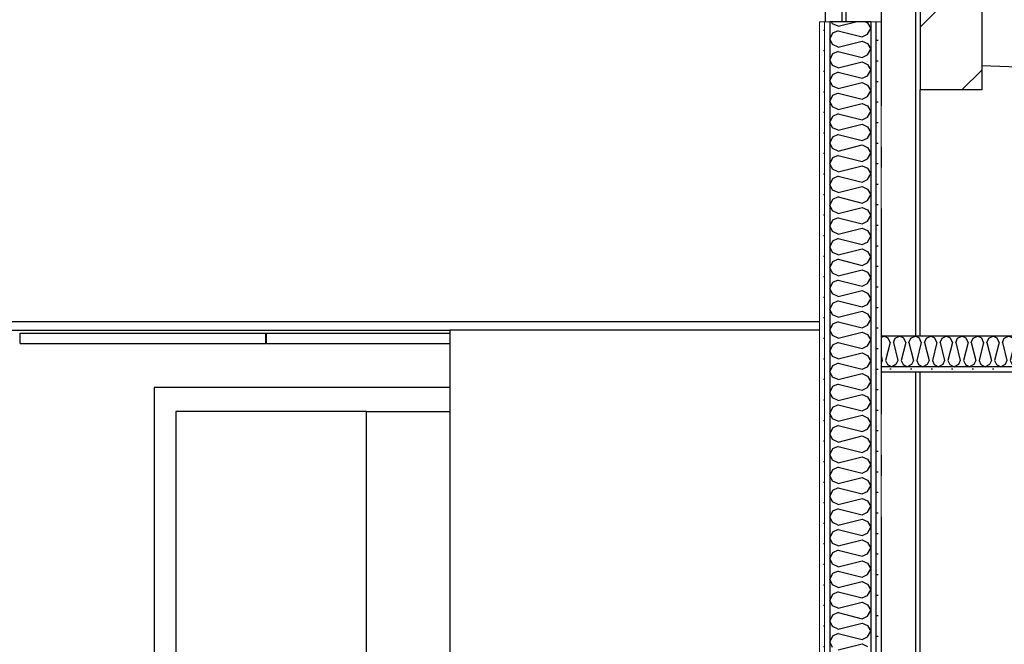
# Model space of a CAD drawing. Header units: millimetres. Extents: x -82116 to -58113, y 850 to 13065.
# Tile 45 of 78: x -67171 to -64773, y 5305 to 6825. Entities that reach past the tile are written whole.
import ezdxf
from ezdxf.enums import TextEntityAlignment as Align

# ---------------------------------------------------------------- set-up
doc = ezdxf.new("R2010")
doc.units = ezdxf.units.MM
doc.header["$LTSCALE"] = 0.5
doc.header["$MEASUREMENT"] = 0
doc.linetypes.add('Akselinje', pattern=[1500, 1000, -200, 100, -200])
doc.linetypes.add('PLINE', pattern=[0])
for name, color, linetype in [('0(Nye konstruksjoner)', 7, 'Continuous'), ('222- Søyler', 7, 'Continuous'), ('223- Bjelker', 7, 'Continuous'), ('223- Bjelker (Skravur)', 7, 'Continuous'), ('2411 Bærende innervegger betong', 7, 'Continuous'), ('242- Ikke-bærende innervegger (Skravur)(Nye konstruksjoner)', 7, 'Continuous'), ('242- Ikke-bærende innervegger(Nye konstruksjoner)', 7, 'Continuous'), ('244- Vinduer_ dører_ foldevegger(Nye konstruksjoner)', 7, 'Continuous'), ('245- Skjørt(Nye konstruksjoner)', 7, 'Continuous'), ('251- Frittbærende dekker', 7, 'Continuous'), ('256- Faste himlinger og overflatebehandling (Skravur)(Nye konstruksjoner)', 7, 'Continuous'), ('256- Faste himlinger og overflatebehandling(Nye konstruksjoner)', 7, 'Continuous'), ('257- Systemhimlinger(Nye konstruksjoner)', 7, 'Continuous'), ('261- Primærkonstruksjon (tak)', 7, 'Continuous'), ('82-- Modullinjer', 7, 'Continuous')]:
    doc.layers.add(name, color=color, linetype=linetype)
doc.layers.add('236- Innvendig kledning og overflate(Nye konstruksjoner)', color=7, linetype='Continuous', lineweight=0)
doc.styles.add('GENERATED_STYLE_1', font='arial.ttf')
pattern_1 = [(270, (0, 0), (86.60254, 0), [0, -50]), (270, (43.3, -25), (86.60254, 0), [0, -50])]

# ---------------------------------------------------------------- blocks, each defined once
blk = doc.blocks.new('*X29')
at = {"layer": '242- Ikke-bærende innervegger (Skravur)(Nye konstruksjoner)', "linetype": 'PLINE'}
for p, q in [((-65191.6, 6815.3), (-65193.8, 6820)), ((-65178.1, 6809.1), (-65191.6, 6815.3)), ((-65178.1, 6809.1), (-65134.6, 6820)), ((-65111.1, 6820), (-65105.9, 6817.6)), ((-65105.9, 6817.6), (-65098.2, 6803.8)), ((-65191.6, 6792.3), (-65198.2, 6778.5)), ((-65178.1, 6798.5), (-65191.6, 6792.3)), ((-65178.1, 6798.5), (-65119.4, 6783.8)), ((-65119.4, 6783.8), (-65105.9, 6790)), ((-65105.9, 6790), (-65098.2, 6803.8)), ((-65191.6, 6764.7), (-65198.2, 6778.5)), ((-65178.1, 6758.5), (-65191.6, 6764.7)), ((-65178.1, 6758.5), (-65119.4, 6773.2)), ((-65119.4, 6773.2), (-65105.9, 6767)), ((-65105.9, 6767), (-65098.2, 6753.2)), ((-65191.6, 6741.8), (-65198.2, 6727.9)), ((-65178.1, 6747.9), (-65191.6, 6741.8)), ((-65178.1, 6747.9), (-65119.4, 6733.2)), ((-65119.4, 6733.2), (-65105.9, 6739.4)), ((-65105.9, 6739.4), (-65098.2, 6753.2)), ((-65191.6, 6714.1), (-65198.2, 6727.9)), ((-65178.1, 6708), (-65191.6, 6714.1)), ((-65178.1, 6708), (-65119.4, 6722.6)), ((-65119.4, 6722.6), (-65105.9, 6716.5)), ((-65105.9, 6716.5), (-65098.2, 6702.6)), ((-65191.6, 6691.2), (-65198.2, 6677.3)), ((-65178.1, 6697.3), (-65191.6, 6691.2)), ((-65178.1, 6697.3), (-65119.4, 6682.7)), ((-65105.9, 6688.8), (-65098.2, 6702.6)), ((-65191.6, 6663.5), (-65198.2, 6677.3)), ((-65178.1, 6657.4), (-65119.4, 6672)), ((-65119.4, 6682.7), (-65105.9, 6688.8)), ((-65119.4, 6672), (-65105.9, 6665.9)), ((-65105.9, 6665.9), (-65098.2, 6652.1)), ((-65178.1, 6657.4), (-65191.6, 6663.5)), ((-65178.1, 6646.7), (-65191.6, 6640.6)), ((-65178.1, 6646.7), (-65119.4, 6632.1)), ((-65105.9, 6638.2), (-65098.2, 6652.1)), ((-65191.6, 6640.6), (-65198.2, 6626.8)), ((-65191.6, 6612.9), (-65198.2, 6626.8)), ((-65178.1, 6606.8), (-65119.4, 6621.4)), ((-65119.4, 6632.1), (-65105.9, 6638.2)), ((-65119.4, 6621.4), (-65105.9, 6615.3)), ((-65178.1, 6606.8), (-65191.6, 6612.9)), ((-65178.1, 6596.2), (-65191.6, 6590)), ((-65178.1, 6596.2), (-65119.4, 6581.5)), ((-65105.9, 6615.3), (-65098.2, 6601.5)), ((-65105.9, 6587.7), (-65098.2, 6601.5)), ((-65191.6, 6590), (-65198.2, 6576.2)), ((-65191.6, 6562.4), (-65198.2, 6576.2)), ((-65178.1, 6556.2), (-65119.4, 6570.9)), ((-65119.4, 6581.5), (-65105.9, 6587.7)), ((-65119.4, 6570.9), (-65105.9, 6564.7)), ((-65178.1, 6556.2), (-65191.6, 6562.4)), ((-65178.1, 6545.6), (-65191.6, 6539.4)), ((-65178.1, 6545.6), (-65119.4, 6530.9)), ((-65105.9, 6564.7), (-65098.2, 6550.9)), ((-65105.9, 6537.1), (-65098.2, 6550.9)), ((-65191.6, 6539.4), (-65198.2, 6525.6)), ((-65191.6, 6511.8), (-65198.2, 6525.6)), ((-65119.4, 6530.9), (-65105.9, 6537.1)), ((-65178.1, 6505.6), (-65191.6, 6511.8)), ((-65178.1, 6505.6), (-65119.4, 6520.3)), ((-65119.4, 6520.3), (-65105.9, 6514.1)), ((-65105.9, 6514.1), (-65098.2, 6500.3)), ((-65105.9, 6486.5), (-65098.2, 6500.3)), ((-65191.6, 6488.8), (-65198.2, 6475)), ((-65191.6, 6461.2), (-65198.2, 6475)), ((-65178.1, 6495), (-65191.6, 6488.8)), ((-65178.1, 6495), (-65119.4, 6480.3)), ((-65119.4, 6480.3), (-65105.9, 6486.5)), ((-65178.1, 6455), (-65191.6, 6461.2)), ((-65178.1, 6455), (-65119.4, 6469.7)), ((-65119.4, 6469.7), (-65105.9, 6463.5)), ((-65105.9, 6463.5), (-65098.2, 6449.7)), ((-65105.9, 6435.9), (-65098.2, 6449.7)), ((-65191.6, 6438.2), (-65198.2, 6424.4)), ((-65178.1, 6444.4), (-65191.6, 6438.2)), ((-65178.1, 6444.4), (-65119.4, 6429.7)), ((-65119.4, 6429.7), (-65105.9, 6435.9)), ((-65191.6, 6410.6), (-65198.2, 6424.4)), ((-65178.1, 6404.4), (-65191.6, 6410.6)), ((-65178.1, 6404.4), (-65119.4, 6419.1)), ((-65119.4, 6419.1), (-65105.9, 6412.9)), ((-65105.9, 6412.9), (-65098.2, 6399.1)), ((-65191.6, 6387.6), (-65198.2, 6373.8)), ((-65178.1, 6393.8), (-65191.6, 6387.6)), ((-65178.1, 6393.8), (-65119.4, 6379.1)), ((-65119.4, 6379.1), (-65105.9, 6385.3)), ((-65105.9, 6385.3), (-65098.2, 6399.1)), ((-65191.6, 6360), (-65198.2, 6373.8)), ((-65178.1, 6353.9), (-65191.6, 6360)), ((-65178.1, 6353.9), (-65119.4, 6368.5)), ((-65119.4, 6368.5), (-65105.9, 6362.4)), ((-65105.9, 6362.4), (-65098.2, 6348.5)), ((-65191.6, 6337.1), (-65198.2, 6323.2)), ((-65178.1, 6343.2), (-65191.6, 6337.1)), ((-65178.1, 6343.2), (-65119.4, 6328.6)), ((-65119.4, 6328.6), (-65105.9, 6334.7)), ((-65105.9, 6334.7), (-65098.2, 6348.5)), ((-65191.6, 6309.4), (-65198.2, 6323.2)), ((-65178.1, 6303.3), (-65191.6, 6309.4)), ((-65178.1, 6303.3), (-65119.4, 6317.9)), ((-65119.4, 6317.9), (-65105.9, 6311.8)), ((-65105.9, 6311.8), (-65098.2, 6298)), ((-65191.6, 6286.5), (-65198.2, 6272.7)), ((-65178.1, 6292.6), (-65191.6, 6286.5)), ((-65178.1, 6292.6), (-65119.4, 6278)), ((-65119.4, 6278), (-65105.9, 6284.1)), ((-65105.9, 6284.1), (-65098.2, 6298)), ((-65191.6, 6258.8), (-65198.2, 6272.7)), ((-65178.1, 6252.7), (-65191.6, 6258.8)), ((-65178.1, 6252.7), (-65119.4, 6267.3)), ((-65119.4, 6267.3), (-65105.9, 6261.2)), ((-65105.9, 6261.2), (-65098.2, 6247.4)), ((-65191.6, 6235.9), (-65198.2, 6222.1)), ((-65178.1, 6242.1), (-65191.6, 6235.9)), ((-65178.1, 6242.1), (-65119.4, 6227.4)), ((-65119.4, 6227.4), (-65105.9, 6233.6)), ((-65105.9, 6233.6), (-65098.2, 6247.4)), ((-65191.6, 6208.3), (-65198.2, 6222.1)), ((-65178.1, 6202.1), (-65119.4, 6216.8)), ((-65119.4, 6216.8), (-65105.9, 6210.6)), ((-65105.9, 6210.6), (-65098.2, 6196.8)), ((-65178.1, 6202.1), (-65191.6, 6208.3)), ((-65178.1, 6191.5), (-65191.6, 6185.3)), ((-65178.1, 6191.5), (-65119.4, 6176.8)), ((-65105.9, 6183), (-65098.2, 6196.8)), ((-65191.6, 6185.3), (-65198.2, 6171.5)), ((-65191.6, 6157.7), (-65198.2, 6171.5)), ((-65178.1, 6151.5), (-65119.4, 6166.2)), ((-65119.4, 6176.8), (-65105.9, 6183)), ((-65119.4, 6166.2), (-65105.9, 6160)), ((-65178.1, 6151.5), (-65191.6, 6157.7)), ((-65178.1, 6140.9), (-65191.6, 6134.7)), ((-65178.1, 6140.9), (-65119.4, 6126.2)), ((-65105.9, 6160), (-65098.2, 6146.2)), ((-65105.9, 6132.4), (-65098.2, 6146.2)), ((-65191.6, 6134.7), (-65198.2, 6120.9)), ((-65191.6, 6107.1), (-65198.2, 6120.9)), ((-65178.1, 6100.9), (-65119.4, 6115.6)), ((-65119.4, 6126.2), (-65105.9, 6132.4)), ((-65119.4, 6115.6), (-65105.9, 6109.4)), ((-65178.1, 6100.9), (-65191.6, 6107.1)), ((-65178.1, 6090.3), (-65191.6, 6084.1)), ((-65178.1, 6090.3), (-65119.4, 6075.6)), ((-65105.9, 6109.4), (-65098.2, 6095.6)), ((-65105.9, 6081.8), (-65098.2, 6095.6)), ((-65191.6, 6084.1), (-65198.2, 6070.3)), ((-65191.6, 6056.5), (-65198.2, 6070.3)), ((-65119.4, 6075.6), (-65105.9, 6081.8)), ((-65178.1, 6050.3), (-65191.6, 6056.5)), ((-65178.1, 6050.3), (-65119.4, 6065)), ((-65119.4, 6065), (-65105.9, 6058.8)), ((-65105.9, 6058.8), (-65098.2, 6045)), ((-65105.9, 6031.2), (-65098.2, 6045)), ((-65191.6, 6033.5), (-65198.2, 6019.7)), ((-65191.6, 6005.9), (-65198.2, 6019.7)), ((-65178.1, 6039.7), (-65191.6, 6033.5)), ((-65178.1, 6039.7), (-65119.4, 6025)), ((-65119.4, 6025), (-65105.9, 6031.2)), ((-65178.1, 5999.8), (-65191.6, 6005.9)), ((-65178.1, 5999.8), (-65119.4, 6014.4)), ((-65119.4, 6014.4), (-65105.9, 6008.3)), ((-65105.9, 6008.3), (-65098.2, 5994.4)), ((-65105.9, 5980.6), (-65098.2, 5994.4)), ((-65191.6, 5983), (-65198.2, 5969.1)), ((-65178.1, 5989.1), (-65191.6, 5983)), ((-65178.1, 5989.1), (-65119.4, 5974.5)), ((-65119.4, 5974.5), (-65105.9, 5980.6)), ((-65191.6, 5955.3), (-65198.2, 5969.1)), ((-65178.1, 5949.2), (-65191.6, 5955.3)), ((-65178.1, 5949.2), (-65119.4, 5963.8)), ((-65119.4, 5963.8), (-65105.9, 5957.7)), ((-65105.9, 5957.7), (-65098.2, 5943.9)), ((-65191.6, 5932.4), (-65198.2, 5918.6)), ((-65178.1, 5938.5), (-65191.6, 5932.4)), ((-65178.1, 5938.5), (-65119.4, 5923.9)), ((-65119.4, 5923.9), (-65105.9, 5930)), ((-65105.9, 5930), (-65098.2, 5943.9)), ((-65191.6, 5904.7), (-65198.2, 5918.6)), ((-65178.1, 5898.6), (-65191.6, 5904.7)), ((-65178.1, 5898.6), (-65119.4, 5913.2)), ((-65119.4, 5913.2), (-65105.9, 5907.1)), ((-65105.9, 5907.1), (-65098.2, 5893.3)), ((-65191.6, 5881.8), (-65198.2, 5868)), ((-65178.1, 5888), (-65191.6, 5881.8)), ((-65178.1, 5888), (-65119.4, 5873.3)), ((-65119.4, 5873.3), (-65105.9, 5879.5)), ((-65105.9, 5879.5), (-65098.2, 5893.3)), ((-65191.6, 5854.2), (-65198.2, 5868)), ((-65178.1, 5848), (-65191.6, 5854.2)), ((-65178.1, 5848), (-65119.4, 5862.7)), ((-65119.4, 5862.7), (-65105.9, 5856.5)), ((-65105.9, 5856.5), (-65098.2, 5842.7)), ((-65191.6, 5831.2), (-65198.2, 5817.4)), ((-65178.1, 5837.4), (-65191.6, 5831.2)), ((-65178.1, 5837.4), (-65119.4, 5822.7)), ((-65119.4, 5822.7), (-65105.9, 5828.9)), ((-65105.9, 5828.9), (-65098.2, 5842.7)), ((-65191.6, 5803.6), (-65198.2, 5817.4)), ((-65178.1, 5797.4), (-65191.6, 5803.6)), ((-65178.1, 5797.4), (-65119.4, 5812.1)), ((-65119.4, 5812.1), (-65105.9, 5805.9)), ((-65105.9, 5805.9), (-65098.2, 5792.1)), ((-65191.6, 5780.6), (-65198.2, 5766.8)), ((-65178.1, 5786.8), (-65191.6, 5780.6)), ((-65178.1, 5786.8), (-65119.4, 5772.1)), ((-65119.4, 5772.1), (-65105.9, 5778.3)), ((-65105.9, 5778.3), (-65098.2, 5792.1)), ((-65191.6, 5753), (-65198.2, 5766.8)), ((-65178.1, 5746.8), (-65119.4, 5761.5)), ((-65119.4, 5761.5), (-65105.9, 5755.3)), ((-65105.9, 5755.3), (-65098.2, 5741.5)), ((-65191.6, 5730), (-65198.2, 5716.2)), ((-65178.1, 5746.8), (-65191.6, 5753)), ((-65178.1, 5736.2), (-65191.6, 5730)), ((-65178.1, 5736.2), (-65119.4, 5721.5)), ((-65105.9, 5727.7), (-65098.2, 5741.5)), ((-65191.6, 5702.4), (-65198.2, 5716.2)), ((-65178.1, 5696.2), (-65119.4, 5710.9)), ((-65119.4, 5721.5), (-65105.9, 5727.7)), ((-65119.4, 5710.9), (-65105.9, 5704.7)), ((-65178.1, 5696.2), (-65191.6, 5702.4)), ((-65178.1, 5685.6), (-65191.6, 5679.4)), ((-65178.1, 5685.6), (-65119.4, 5670.9)), ((-65105.9, 5704.7), (-65098.2, 5690.9)), ((-65105.9, 5677.1), (-65098.2, 5690.9)), ((-65191.6, 5679.4), (-65198.2, 5665.6)), ((-65191.6, 5651.8), (-65198.2, 5665.6)), ((-65178.1, 5645.7), (-65119.4, 5660.3)), ((-65119.4, 5670.9), (-65105.9, 5677.1)), ((-65119.4, 5660.3), (-65105.9, 5654.2)), ((-65178.1, 5645.7), (-65191.6, 5651.8)), ((-65178.1, 5635), (-65191.6, 5628.9)), ((-65178.1, 5635), (-65119.4, 5620.4)), ((-65105.9, 5654.2), (-65098.2, 5640.3)), ((-65105.9, 5626.5), (-65098.2, 5640.3)), ((-65191.6, 5628.9), (-65198.2, 5615)), ((-65191.6, 5601.2), (-65198.2, 5615)), ((-65119.4, 5620.4), (-65105.9, 5626.5)), ((-65178.1, 5595.1), (-65191.6, 5601.2)), ((-65178.1, 5595.1), (-65119.4, 5609.7)), ((-65119.4, 5609.7), (-65105.9, 5603.6)), ((-65105.9, 5603.6), (-65098.2, 5589.8)), ((-65105.9, 5575.9), (-65098.2, 5589.8)), ((-65191.6, 5578.3), (-65198.2, 5564.5)), ((-65191.6, 5550.6), (-65198.2, 5564.5)), ((-65178.1, 5584.4), (-65191.6, 5578.3)), ((-65178.1, 5584.4), (-65119.4, 5569.8)), ((-65119.4, 5569.8), (-65105.9, 5575.9)), ((-65178.1, 5544.5), (-65191.6, 5550.6)), ((-65178.1, 5544.5), (-65119.4, 5559.1)), ((-65119.4, 5559.1), (-65105.9, 5553)), ((-65105.9, 5553), (-65098.2, 5539.2)), ((-65105.9, 5525.4), (-65098.2, 5539.2)), ((-65191.6, 5527.7), (-65198.2, 5513.9)), ((-65178.1, 5533.9), (-65191.6, 5527.7)), ((-65178.1, 5533.9), (-65119.4, 5519.2)), ((-65119.4, 5519.2), (-65105.9, 5525.4)), ((-65191.6, 5500.1), (-65198.2, 5513.9)), ((-65178.1, 5493.9), (-65191.6, 5500.1)), ((-65178.1, 5493.9), (-65119.4, 5508.6)), ((-65119.4, 5508.6), (-65105.9, 5502.4)), ((-65105.9, 5502.4), (-65098.2, 5488.6)), ((-65191.6, 5477.1), (-65198.2, 5463.3)), ((-65178.1, 5483.3), (-65191.6, 5477.1)), ((-65178.1, 5483.3), (-65119.4, 5468.6)), ((-65119.4, 5468.6), (-65105.9, 5474.8)), ((-65105.9, 5474.8), (-65098.2, 5488.6)), ((-65191.6, 5449.5), (-65198.2, 5463.3)), ((-65178.1, 5443.3), (-65191.6, 5449.5)), ((-65178.1, 5443.3), (-65119.4, 5458)), ((-65119.4, 5458), (-65105.9, 5451.8)), ((-65105.9, 5451.8), (-65098.2, 5438)), ((-65191.6, 5426.5), (-65198.2, 5412.7)), ((-65178.1, 5432.7), (-65191.6, 5426.5)), ((-65178.1, 5432.7), (-65119.4, 5418)), ((-65119.4, 5418), (-65105.9, 5424.2)), ((-65105.9, 5424.2), (-65098.2, 5438)), ((-65191.6, 5398.9), (-65198.2, 5412.7)), ((-65178.1, 5392.7), (-65191.6, 5398.9)), ((-65178.1, 5392.7), (-65119.4, 5407.4)), ((-65119.4, 5407.4), (-65105.9, 5401.2)), ((-65105.9, 5401.2), (-65098.2, 5387.4)), ((-65191.6, 5375.9), (-65198.2, 5362.1)), ((-65178.1, 5382.1), (-65191.6, 5375.9)), ((-65178.1, 5382.1), (-65119.4, 5367.4)), ((-65119.4, 5367.4), (-65105.9, 5373.6)), ((-65105.9, 5373.6), (-65098.2, 5387.4)), ((-65191.6, 5348.3), (-65198.2, 5362.1)), ((-65178.1, 5342.1), (-65191.6, 5348.3)), ((-65178.1, 5342.1), (-65119.4, 5356.8)), ((-65119.4, 5356.8), (-65105.9, 5350.6)), ((-65105.9, 5350.6), (-65098.2, 5336.8)), ((-65191.6, 5325.3), (-65198.2, 5311.5)), ((-65178.1, 5331.5), (-65191.6, 5325.3)), ((-65178.1, 5331.5), (-65119.4, 5316.8)), ((-65119.4, 5316.8), (-65105.9, 5323)), ((-65105.9, 5323), (-65098.2, 5336.8)), ((-65191.6, 5297.7), (-65198.2, 5311.5)), ((-65178.1, 5291.5), (-65119.4, 5306.2)), ((-65119.4, 5306.2), (-65105.9, 5300))]:
    blk.add_line(p, q, dxfattribs=at)
blk = doc.blocks.new('*X33')
at = {"layer": '256- Faste himlinger og overflatebehandling (Skravur)(Nye konstruksjoner)', "linetype": 'PLINE'}
for p, q in [((-65073.2, 6051.7), (-65066.2, 6055)), ((-65055.9, 6050.1), (-65066.2, 6055)), ((-65051.2, 6039.9), (-65055.9, 6050.1)), ((-65043.3, 6039.9), (-65038.6, 6050.1)), ((-65038.6, 6050.1), (-65028.3, 6055)), ((-65017.9, 6050.1), (-65028.3, 6055)), ((-65013.3, 6039.9), (-65017.9, 6050.1)), ((-65005.3, 6039.9), (-65000.7, 6050.1)), ((-65000.7, 6050.1), (-64990.3, 6055)), ((-64980, 6050.1), (-64990.3, 6055)), ((-64975.4, 6039.9), (-64980, 6050.1)), ((-64967.4, 6039.9), (-64962.8, 6050.1)), ((-64962.8, 6050.1), (-64952.4, 6055)), ((-64942, 6050.1), (-64952.4, 6055)), ((-64937.4, 6039.9), (-64942, 6050.1)), ((-64929.4, 6039.9), (-64924.8, 6050.1)), ((-64924.8, 6050.1), (-64914.5, 6055)), ((-64904.1, 6050.1), (-64914.5, 6055)), ((-64899.5, 6039.9), (-64904.1, 6050.1)), ((-64891.5, 6039.9), (-64886.9, 6050.1)), ((-64886.9, 6050.1), (-64876.5, 6055)), ((-64866.2, 6050.1), (-64876.5, 6055)), ((-64861.5, 6039.9), (-64866.2, 6050.1)), ((-64853.6, 6039.9), (-64848.9, 6050.1)), ((-64848.9, 6050.1), (-64838.6, 6055)), ((-64828.2, 6050.1), (-64838.6, 6055)), ((-64823.6, 6039.9), (-64828.2, 6050.1)), ((-64815.6, 6039.9), (-64811, 6050.1)), ((-64811, 6050.1), (-64800.6, 6055)), ((-64790.3, 6050.1), (-64800.6, 6055)), ((-64785.7, 6039.9), (-64790.3, 6050.1)), ((-64777.7, 6039.9), (-64773.1, 6050.1)), ((-64773.1, 6050.1), (-64762.7, 6055)), ((-64752.3, 6050.1), (-64762.7, 6055)), ((-64747.7, 6039.9), (-64752.3, 6050.1)), ((-64739.8, 6039.9), (-64735.1, 6050.1)), ((-64735.1, 6050.1), (-64724.8, 6055)), ((-64714.4, 6050.1), (-64724.8, 6055)), ((-64709.8, 6039.9), (-64714.4, 6050.1)), ((-64701.8, 6039.9), (-64697.2, 6050.1)), ((-64697.2, 6050.1), (-64686.8, 6055)), ((-64676.5, 6050.1), (-64686.8, 6055)), ((-64671.8, 6039.9), (-64676.5, 6050.1)), ((-64663.9, 6039.9), (-64659.2, 6050.1)), ((-64659.2, 6050.1), (-64648.9, 6055)), ((-64638.5, 6050.1), (-64648.9, 6055)), ((-64633.9, 6039.9), (-64638.5, 6050.1)), ((-64625.9, 6039.9), (-64621.3, 6050.1)), ((-64621.3, 6050.1), (-64610.9, 6055)), ((-64600.6, 6050.1), (-64610.9, 6055)), ((-64596, 6039.9), (-64600.6, 6050.1)), ((-64588, 6039.9), (-64583.4, 6050.1)), ((-64583.4, 6050.1), (-64573, 6055)), ((-64562.6, 6050.1), (-64573, 6055)), ((-64558, 6039.9), (-64562.6, 6050.1)), ((-64550.1, 6039.9), (-64545.4, 6050.1)), ((-64545.4, 6050.1), (-64535.1, 6055)), ((-64524.7, 6050.1), (-64535.1, 6055)), ((-64520.1, 6039.9), (-64524.7, 6050.1)), ((-64512.1, 6039.9), (-64507.5, 6050.1)), ((-64507.5, 6050.1), (-64497.1, 6055)), ((-64486.8, 6050.1), (-64497.1, 6055)), ((-64482.1, 6039.9), (-64486.8, 6050.1)), ((-64474.2, 6039.9), (-64469.6, 6050.1)), ((-64469.6, 6050.1), (-64459.2, 6055)), ((-64448.8, 6050.1), (-64459.2, 6055)), ((-64444.2, 6039.9), (-64448.8, 6050.1)), ((-64436.2, 6039.9), (-64431.6, 6050.1)), ((-64431.6, 6050.1), (-64421.3, 6055)), ((-64410.9, 6050.1), (-64421.3, 6055)), ((-64406.3, 6039.9), (-64410.9, 6050.1)), ((-64398.3, 6039.9), (-64393.7, 6050.1)), ((-64393.7, 6050.1), (-64383.3, 6055)), ((-64373, 6050.1), (-64383.3, 6055)), ((-64368.3, 6039.9), (-64373, 6050.1)), ((-64360.4, 6039.9), (-64355.7, 6050.1)), ((-64355.7, 6050.1), (-64345.4, 6055)), ((-64335, 6050.1), (-64345.4, 6055)), ((-64330.4, 6039.9), (-64335, 6050.1)), ((-64322.4, 6039.9), (-64317.8, 6050.1)), ((-64317.8, 6050.1), (-64307.4, 6055)), ((-64297.1, 6050.1), (-64307.4, 6055)), ((-64292.4, 6039.9), (-64297.1, 6050.1)), ((-64284.5, 6039.9), (-64279.9, 6050.1)), ((-64279.9, 6050.1), (-64269.5, 6055)), ((-64259.1, 6050.1), (-64269.5, 6055)), ((-64254.5, 6039.9), (-64259.1, 6050.1)), ((-64246.5, 6039.9), (-64241.9, 6050.1)), ((-64241.9, 6050.1), (-64231.6, 6055)), ((-64221.2, 6050.1), (-64231.6, 6055)), ((-64216.6, 6039.9), (-64221.2, 6050.1)), ((-64208.6, 6039.9), (-64204, 6050.1)), ((-64204, 6050.1), (-64193.6, 6055)), ((-64183.3, 6050.1), (-64193.6, 6055)), ((-64178.6, 6039.9), (-64183.3, 6050.1)), ((-64170.7, 6039.9), (-64166, 6050.1)), ((-64166, 6050.1), (-64155.7, 6055)), ((-64145.3, 6050.1), (-64155.7, 6055)), ((-64140.7, 6039.9), (-64145.3, 6050.1)), ((-64132.7, 6039.9), (-64128.1, 6050.1)), ((-64128.1, 6050.1), (-64117.7, 6055)), ((-64107.4, 6050.1), (-64117.7, 6055)), ((-64102.8, 6039.9), (-64107.4, 6050.1)), ((-64094.8, 6039.9), (-64090.2, 6050.1)), ((-64090.2, 6050.1), (-64079.8, 6055)), ((-64069.4, 6050.1), (-64079.8, 6055)), ((-64064.8, 6039.9), (-64069.4, 6050.1)), ((-64056.8, 6039.9), (-64052.2, 6050.1)), ((-64052.2, 6050.1), (-64041.9, 6055)), ((-64038.2, 6053.3), (-64041.9, 6055)), ((-65051.2, 6039.9), (-65062.2, 5995.9)), ((-65043.3, 6039.9), (-65032.3, 5995.9)), ((-65013.3, 6039.9), (-65024.3, 5995.9)), ((-65005.3, 6039.9), (-64994.3, 5995.9)), ((-64975.4, 6039.9), (-64986.4, 5995.9)), ((-64967.4, 6039.9), (-64956.4, 5995.9)), ((-64937.4, 6039.9), (-64948.4, 5995.9)), ((-64929.4, 6039.9), (-64918.4, 5995.9)), ((-64899.5, 6039.9), (-64910.5, 5995.9)), ((-64891.5, 6039.9), (-64880.5, 5995.9)), ((-64861.5, 6039.9), (-64872.5, 5995.9)), ((-64853.6, 6039.9), (-64842.6, 5995.9)), ((-64823.6, 6039.9), (-64834.6, 5995.9)), ((-64815.6, 6039.9), (-64804.6, 5995.9)), ((-64785.7, 6039.9), (-64796.7, 5995.9)), ((-64777.7, 6039.9), (-64766.7, 5995.9)), ((-64747.7, 6039.9), (-64758.7, 5995.9)), ((-64739.8, 6039.9), (-64728.8, 5995.9)), ((-64709.8, 6039.9), (-64720.8, 5995.9)), ((-64701.8, 6039.9), (-64690.8, 5995.9)), ((-64671.8, 6039.9), (-64682.8, 5995.9)), ((-64663.9, 6039.9), (-64652.9, 5995.9)), ((-64633.9, 6039.9), (-64644.9, 5995.9)), ((-64625.9, 6039.9), (-64614.9, 5995.9)), ((-64596, 6039.9), (-64607, 5995.9)), ((-64588, 6039.9), (-64577, 5995.9)), ((-64558, 6039.9), (-64569, 5995.9)), ((-64550.1, 6039.9), (-64539.1, 5995.9)), ((-64520.1, 6039.9), (-64531.1, 5995.9)), ((-64512.1, 6039.9), (-64501.1, 5995.9)), ((-64482.1, 6039.9), (-64493.1, 5995.9)), ((-64474.2, 6039.9), (-64463.2, 5995.9)), ((-64444.2, 6039.9), (-64455.2, 5995.9)), ((-64436.2, 6039.9), (-64425.2, 5995.9)), ((-64406.3, 6039.9), (-64417.3, 5995.9)), ((-64398.3, 6039.9), (-64387.3, 5995.9)), ((-64368.3, 6039.9), (-64379.3, 5995.9)), ((-64360.4, 6039.9), (-64349.4, 5995.9)), ((-64330.4, 6039.9), (-64341.4, 5995.9)), ((-64322.4, 6039.9), (-64311.4, 5995.9)), ((-64292.4, 6039.9), (-64303.4, 5995.9)), ((-64284.5, 6039.9), (-64273.5, 5995.9)), ((-64254.5, 6039.9), (-64265.5, 5995.9)), ((-64246.5, 6039.9), (-64235.5, 5995.9)), ((-64216.6, 6039.9), (-64227.6, 5995.9)), ((-64208.6, 6039.9), (-64197.6, 5995.9)), ((-64178.6, 6039.9), (-64189.6, 5995.9)), ((-64170.7, 6039.9), (-64159.7, 5995.9)), ((-64140.7, 6039.9), (-64151.7, 5995.9)), ((-64132.7, 6039.9), (-64121.7, 5995.9)), ((-64102.8, 6039.9), (-64113.7, 5995.9)), ((-64094.8, 6039.9), (-64083.8, 5995.9)), ((-64064.8, 6039.9), (-64075.8, 5995.9)), ((-64056.8, 6039.9), (-64045.8, 5995.9)), ((-65073.2, 6007.7), (-65070.2, 5995.9)), ((-65070.2, 5995.9), (-65073.2, 5989.5)), ((-65062.2, 5995.9), (-65057.6, 5985.8)), ((-65032.3, 5995.9), (-65036.9, 5985.8)), ((-65024.3, 5995.9), (-65019.7, 5985.8)), ((-64994.3, 5995.9), (-64999, 5985.8)), ((-64986.4, 5995.9), (-64981.7, 5985.8)), ((-64956.4, 5995.9), (-64961, 5985.8)), ((-64948.4, 5995.9), (-64943.8, 5985.8)), ((-64918.4, 5995.9), (-64923.1, 5985.8)), ((-64910.5, 5995.9), (-64905.9, 5985.8)), ((-64880.5, 5995.9), (-64885.1, 5985.8)), ((-64872.5, 5995.9), (-64867.9, 5985.8)), ((-64842.6, 5995.9), (-64847.2, 5985.8)), ((-64834.6, 5995.9), (-64830, 5985.8)), ((-64804.6, 5995.9), (-64809.3, 5985.8)), ((-64796.7, 5995.9), (-64792, 5985.8)), ((-64766.7, 5995.9), (-64771.3, 5985.8)), ((-64758.7, 5995.9), (-64754.1, 5985.8)), ((-64728.8, 5995.9), (-64733.4, 5985.8)), ((-64720.8, 5995.9), (-64716.2, 5985.8)), ((-64690.8, 5995.9), (-64695.4, 5985.8)), ((-64682.8, 5995.9), (-64678.2, 5985.8)), ((-64652.9, 5995.9), (-64657.5, 5985.8)), ((-64644.9, 5995.9), (-64640.3, 5985.8)), ((-64614.9, 5995.9), (-64619.6, 5985.8)), ((-64607, 5995.9), (-64602.3, 5985.8)), ((-64577, 5995.9), (-64581.6, 5985.8)), ((-64569, 5995.9), (-64564.4, 5985.8)), ((-64539.1, 5995.9), (-64543.7, 5985.8)), ((-64531.1, 5995.9), (-64526.5, 5985.8)), ((-64501.1, 5995.9), (-64505.7, 5985.8)), ((-64493.1, 5995.9), (-64488.5, 5985.8)), ((-64463.2, 5995.9), (-64467.8, 5985.8)), ((-64455.2, 5995.9), (-64450.6, 5985.8)), ((-64425.2, 5995.9), (-64429.9, 5985.8)), ((-64417.3, 5995.9), (-64412.6, 5985.8)), ((-64387.3, 5995.9), (-64391.9, 5985.8)), ((-64379.3, 5995.9), (-64374.7, 5985.8)), ((-64349.4, 5995.9), (-64354, 5985.8)), ((-64341.4, 5995.9), (-64336.8, 5985.8)), ((-64311.4, 5995.9), (-64316, 5985.8)), ((-64303.4, 5995.9), (-64298.8, 5985.8)), ((-64273.5, 5995.9), (-64278.1, 5985.8)), ((-64265.5, 5995.9), (-64260.9, 5985.8)), ((-64235.5, 5995.9), (-64240.2, 5985.8)), ((-64227.6, 5995.9), (-64222.9, 5985.8)), ((-64197.6, 5995.9), (-64202.2, 5985.8)), ((-64189.6, 5995.9), (-64185, 5985.8)), ((-64159.7, 5995.9), (-64164.3, 5985.8)), ((-64151.7, 5995.9), (-64147.1, 5985.8)), ((-64121.7, 5995.9), (-64126.3, 5985.8)), ((-64113.7, 5995.9), (-64109.1, 5985.8)), ((-64083.8, 5995.9), (-64088.4, 5985.8)), ((-64075.8, 5995.9), (-64071.2, 5985.8)), ((-64045.8, 5995.9), (-64050.5, 5985.8)), ((-65057.6, 5985.8), (-65047.3, 5980)), ((-65036.9, 5985.8), (-65047.3, 5980)), ((-65019.7, 5985.8), (-65009.3, 5980)), ((-64999, 5985.8), (-65009.3, 5980)), ((-64981.7, 5985.8), (-64971.4, 5980)), ((-64961, 5985.8), (-64971.4, 5980)), ((-64943.8, 5985.8), (-64933.4, 5980)), ((-64923.1, 5985.8), (-64933.4, 5980)), ((-64905.9, 5985.8), (-64895.5, 5980)), ((-64885.1, 5985.8), (-64895.5, 5980)), ((-64867.9, 5985.8), (-64857.6, 5980)), ((-64847.2, 5985.8), (-64857.6, 5980)), ((-64830, 5985.8), (-64819.6, 5980)), ((-64809.3, 5985.8), (-64819.6, 5980)), ((-64792, 5985.8), (-64781.7, 5980)), ((-64771.3, 5985.8), (-64781.7, 5980)), ((-64754.1, 5985.8), (-64743.7, 5980)), ((-64733.4, 5985.8), (-64743.7, 5980)), ((-64716.2, 5985.8), (-64705.8, 5980)), ((-64695.4, 5985.8), (-64705.8, 5980)), ((-64678.2, 5985.8), (-64667.9, 5980)), ((-64657.5, 5985.8), (-64667.9, 5980)), ((-64640.3, 5985.8), (-64629.9, 5980)), ((-64619.6, 5985.8), (-64629.9, 5980)), ((-64602.3, 5985.8), (-64592, 5980)), ((-64581.6, 5985.8), (-64592, 5980)), ((-64564.4, 5985.8), (-64554, 5980)), ((-64543.7, 5985.8), (-64554, 5980)), ((-64526.5, 5985.8), (-64516.1, 5980)), ((-64505.7, 5985.8), (-64516.1, 5980)), ((-64488.5, 5985.8), (-64478.2, 5980)), ((-64467.8, 5985.8), (-64478.2, 5980)), ((-64450.6, 5985.8), (-64440.2, 5980)), ((-64429.9, 5985.8), (-64440.2, 5980)), ((-64412.6, 5985.8), (-64402.3, 5980)), ((-64391.9, 5985.8), (-64402.3, 5980)), ((-64374.7, 5985.8), (-64364.3, 5980)), ((-64354, 5985.8), (-64364.3, 5980)), ((-64336.8, 5985.8), (-64326.4, 5980)), ((-64316, 5985.8), (-64326.4, 5980)), ((-64298.8, 5985.8), (-64288.5, 5980)), ((-64278.1, 5985.8), (-64288.5, 5980)), ((-64260.9, 5985.8), (-64250.5, 5980)), ((-64240.2, 5985.8), (-64250.5, 5980)), ((-64222.9, 5985.8), (-64212.6, 5980)), ((-64202.2, 5985.8), (-64212.6, 5980)), ((-64185, 5985.8), (-64174.6, 5980)), ((-64164.3, 5985.8), (-64174.6, 5980)), ((-64147.1, 5985.8), (-64136.7, 5980)), ((-64126.3, 5985.8), (-64136.7, 5980)), ((-64109.1, 5985.8), (-64098.8, 5980)), ((-64088.4, 5985.8), (-64098.8, 5980)), ((-64071.2, 5985.8), (-64060.8, 5980)), ((-64050.5, 5985.8), (-64060.8, 5980))]:
    blk.add_line(p, q, dxfattribs=at)
blk = doc.blocks.new('Standard grid marker[6]', base_point=(-65073.2, 12565.5))
at = {"layer": '82-- Modullinjer', "linetype": 'Akselinje'}
blk.add_line((-65073.2, 12365.5), (-65073.2, 1550), dxfattribs=at)
at = {"layer": '82-- Modullinjer', "style": 'GENERATED_STYLE_1'}
for tag, p in [('AC_MarkerText_1_0', (-65073.2, 12903)), ('AC_MarkerText_1_1', (-65073.2, 1187.5))]:
    blk.add_attdef(tag, text='', height=175, rotation=360, dxfattribs=at).set_placement(p, align=Align.TOP_CENTER)

msp = doc.modelspace()

# ---------------------------------------------------------------- hatches: boundary and pattern name
at = {"layer": '223- Bjelker (Skravur)', "linetype": 'Continuous'}
h = msp.add_hatch(dxfattribs=at)
h.set_pattern_fill('Skrålinjer_3', color=256, style=0, pattern_type=2)
h.set_pattern_definition([(45, (0, 0), (-127.2792, 127.2792), [])])
h.paths.add_polyline_path([(-64978.2, 6914.3), (-64978.2, 6654.3), (-64828.2, 6654.3), (-64828.2, 6914.3)])
at = {"layer": '242- Ikke-bærende innervegger (Skravur)(Nye konstruksjoner)', "linetype": 'Continuous'}
h = msp.add_hatch(dxfattribs=at)
h.set_pattern_fill('Gips', color=256, style=0, pattern_type=2)
h.set_pattern_definition(pattern_1)
h.paths.add_polyline_path([(-65223.2, 6820), (-65223.2, 3820), (-65210.7, 3820), (-65210.7, 6820)])
h = msp.add_hatch(dxfattribs=at)
h.set_pattern_fill('Gips', color=256, style=0, pattern_type=2)
h.set_pattern_definition(pattern_1)
h.paths.add_polyline_path([(-65210.7, 6820), (-65210.7, 3820), (-65198.2, 3820), (-65198.2, 6820)])
h = msp.add_hatch(dxfattribs=at)
h.set_pattern_fill('Gips', color=256, style=0, pattern_type=2)
h.set_pattern_definition(pattern_1)
h.paths.add_polyline_path([(-65098.2, 3820), (-65085.7, 3820), (-65085.7, 6820), (-65098.2, 6820)])
h = msp.add_hatch(dxfattribs=at)
h.set_pattern_fill('Gips', color=256, style=0, pattern_type=2)
h.set_pattern_definition(pattern_1)
h.paths.add_polyline_path([(-65085.7, 6820), (-65085.7, 3820), (-65073.2, 3820), (-65073.2, 6820)])
at = {"layer": '256- Faste himlinger og overflatebehandling (Skravur)(Nye konstruksjoner)', "linetype": 'Continuous'}
h = msp.add_hatch(dxfattribs=at)
h.set_pattern_fill('Gips', color=256, style=0, pattern_type=2)
h.set_pattern_definition([(0, (0, 0), (0, 86.60254), [0, -50]), (0, (25, 43.3), (0, 86.60254), [0, -50])])
h.paths.add_polyline_path([(-65073.2, 5967.5), (-64038.2, 5967.5), (-64038.2, 5980), (-65073.2, 5980)])

# ---------------------------------------------------------------- linework, layer by layer
at = {"layer": '0(Nye konstruksjoner)', "linetype": 'PLINE'}
msp.add_line((-66123.2, 6070), (-66123.2, 3820), dxfattribs=at)
at = {"layer": '222- Søyler', "linetype": 'PLINE'}
for p, q in [((-64988.2, 6055), (-64988.2, 6971.2)), ((-65168.2, 6820), (-65168.2, 6887.3)), ((-65158.2, 6820), (-65158.2, 6892)), ((-64978.2, 6055), (-64978.2, 6654.3)), ((-64988.2, 3820), (-64988.2, 5967.5)), ((-64978.2, 3820), (-64978.2, 5967.5))]:
    msp.add_line(p, q, dxfattribs=at)
at = {"layer": '223- Bjelker', "linetype": 'PLINE'}
for p, q in [((-64978.2, 6914.3), (-64978.2, 6654.3)), ((-64828.2, 6914.3), (-64828.2, 6714.1)), ((-64828.2, 6714.1), (-64828.2, 6654.3)), ((-64828.2, 6654.3), (-64978.2, 6654.3))]:
    msp.add_line(p, q, dxfattribs=at)
at = {"layer": '236- Innvendig kledning og overflate(Nye konstruksjoner)', "linetype": 'PLINE'}
for p, q in [((-65223.2, 6820), (-65223.2, 3820)), ((-65210.7, 6820), (-65210.7, 3820)), ((-65073.2, 6820), (-65073.2, 6055)), ((-65073.2, 5967.5), (-65073.2, 3820))]:
    msp.add_line(p, q, dxfattribs=at)
at = {"layer": '236- Innvendig kledning og overflate(Nye konstruksjoner)', "linetype": 'PLINE', "flags": 128}
for points in [[(-65198.2, 6820), (-65210.7, 6820), (-65223.2, 6820)], [(-65073.2, 6820), (-65085.7, 6820), (-65098.2, 6820)]]:
    msp.add_lwpolyline(points, dxfattribs=at)
at = {"layer": '2411 Bærende innervegger betong', "linetype": 'PLINE'}
msp.add_line((-65223.2, 6070), (-66123.2, 6070), dxfattribs=at)
at = {"layer": '242- Ikke-bærende innervegger(Nye konstruksjoner)', "linetype": 'PLINE'}
for p, q in [((-65198.2, 6820), (-65198.2, 3820)), ((-65098.2, 6820), (-65198.2, 6820)), ((-65098.2, 6820), (-65098.2, 3820)), ((-65085.7, 6820), (-65085.7, 3820))]:
    msp.add_line(p, q, dxfattribs=at)
at = {"layer": '244- Vinduer_ dører_ foldevegger(Nye konstruksjoner)', "linetype": 'PLINE'}
for p, q in [((-66843.2, 5930), (-66843.2, 5860)), ((-66123.2, 5930), (-66843.2, 5930)), ((-66843.2, 5860), (-66843.2, 3820)), ((-66326.2, 5872), (-66790.2, 5872)), ((-66790.2, 5872), (-66790.2, 3820)), ((-66326.2, 3820), (-66326.2, 5872)), ((-66326.2, 5872), (-66123.2, 5872))]:
    msp.add_line(p, q, dxfattribs=at)
at = {"layer": '245- Skjørt(Nye konstruksjoner)', "linetype": 'PLINE'}
for p, q in [((-65208.2, 6820), (-65208.2, 6868.6)), ((-65223.2, 6090), (-67760.7, 6090))]:
    msp.add_line(p, q, dxfattribs=at)
at = {"layer": '251- Frittbærende dekker', "linetype": 'PLINE'}
msp.add_line((-67623.2, 6070), (-66123.2, 6070), dxfattribs=at)
at = {"layer": '256- Faste himlinger og overflatebehandling(Nye konstruksjoner)', "linetype": 'PLINE'}
for p, q in [((-65073.2, 6055), (-65073.2, 5980)), ((-64138.2, 6055), (-65073.2, 6055)), ((-64038.2, 5980), (-65073.2, 5980)), ((-64038.2, 5967.5), (-65073.2, 5967.5))]:
    msp.add_line(p, q, dxfattribs=at)
at = {"layer": '257- Systemhimlinger(Nye konstruksjoner)', "linetype": 'PLINE'}
for p, q in [((-67169.7, 6062.5), (-66571.7, 6062.5)), ((-67169.7, 6037.5), (-67169.7, 6062.5)), ((-66571.7, 6037.5), (-66571.7, 6062.5)), ((-66569.7, 6062.5), (-66123.2, 6062.5)), ((-66569.7, 6037.5), (-66569.7, 6062.5)), ((-67169.7, 6037.5), (-66571.7, 6037.5)), ((-66569.7, 6037.5), (-66123.2, 6037.5))]:
    msp.add_line(p, q, dxfattribs=at)
at = {"layer": '261- Primærkonstruksjon (tak)', "linetype": 'PLINE'}
msp.add_line((-64828.2, 6714.1), (-64388.2, 6694.9), dxfattribs=at)

# ---------------------------------------------------------------- block references
at = {"layer": '242- Ikke-bærende innervegger(Nye konstruksjoner)'}
msp.add_blockref('*X29', (0, 0), dxfattribs=at)
at = {"layer": '256- Faste himlinger og overflatebehandling(Nye konstruksjoner)'}
msp.add_blockref('*X33', (0, 0), dxfattribs=at)
at = {"layer": '82-- Modullinjer', "linetype": 'PLINE'}
msp.add_blockref('Standard grid marker[6]', (-65073.2, 12565.5), dxfattribs=at)

doc.saveas('drawing.dxf')
